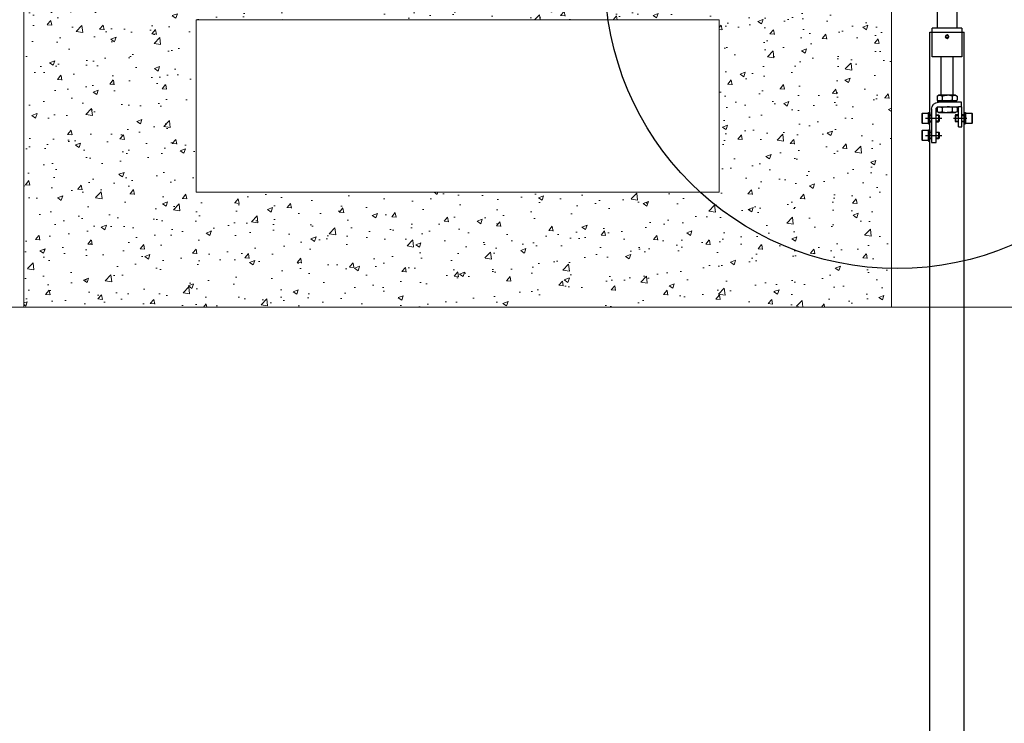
# Model space of a CAD drawing. Extents: x 928609 to 993508, y -1024491 to -979674.
# Tile 28 of 39: x 955726 to 957440, y -1001446 to -1000221. Entities that reach past the tile are written whole.
import ezdxf

# ---------------------------------------------------------------- set-up
doc = ezdxf.new("R2010")
doc.units = 0
doc.layers.get('0').update_dxf_attribs({"linetype": 'CONTINUOUS'})
doc.layers.add('Beluchtingstank', color=253, linetype='CONTINUOUS')
doc.layers.add('INSTALLATIE', color=6, linetype='CONTINUOUS')

# ---------------------------------------------------------------- blocks, each defined once
blk = doc.blocks.new('voortstuwer zijaanzicht')
at = {"color": 0}
for p, q in [((-113.7, -99.2), (-113.7, -214.2)), ((-80, -214.2), (-80, -149.2)), ((-126.9, -3424.7), (-126.9, -221.2)), ((-121.8, -221.2), (-126.9, -221.2)), ((-122.8, -214.2), (-70.8, -214.2)), ((-122.8, -214.2), (-122.8, -221.2)), ((-122.8, -221.2), (-122.8, -264.2)), ((-71.8, -221.2), (-121.8, -221.2)), ((-66.9, -221.2), (-71.8, -221.2)), ((-70.8, -221.2), (-70.8, -214.2)), ((-70.8, -264.2), (-70.8, -221.2)), ((-66.9, -3436.7), (-66.9, -221.2)), ((-95.5, -227.9), (-95.3, -227.6)), ((-95.3, -227.6), (-94.9, -226.9)), ((-95, -228.7), (-94.6, -228.7)), ((-93.9, -228.7), (-94.6, -228.7)), ((-122.8, -264.2), (-70.8, -264.2)), ((-106.8, -264.2), (-106.8, -331.2)), ((-86.8, -331.2), (-86.8, -264.2)), ((-139.7, -362.2), (-140.9, -363.4)), ((-140.9, -371.2), (-140.9, -363.4)), ((-140.9, -379), (-140.9, -371.2)), ((-139.7, -362.2), (-139.7, -371.2)), ((-129.5, -362.2), (-139.7, -362.2)), ((-139.7, -371.2), (-139.7, -380.2)), ((-108, -371.2), (-131.5, -371.2)), ((-129.5, -371.2), (-129.5, -362.2)), ((-129.5, -380.2), (-129.5, -371.2)), ((-128.9, -361.5), (-128.8, -361.5)), ((-128.9, -361.5), (-128.8, -361.5)), ((-128.9, -361.7), (-128.9, -361.5)), ((-128.9, -361.5), (-128.9, -361.5)), ((-128.9, -361.6), (-128.9, -361.6)), ((-128.9, -361.7), (-128.9, -361.6)), ((-128.9, -361.7), (-128.8, -361.7)), ((-128.9, -361.9), (-128.9, -361.7)), ((-128.9, -361.8), (-128.9, -361.8)), ((-128.9, -361.9), (-128.9, -361.8)), ((-128.9, -361.9), (-128.8, -361.9)), ((-128.9, -362.2), (-128.9, -361.9)), ((-128.9, -362.1), (-128.9, -362.1)), ((-128.9, -362.2), (-128.9, -362.1)), ((-128.9, -362.2), (-128.8, -362.2)), ((-128.9, -362.7), (-128.9, -362.2)), ((-128.9, -362.4), (-128.9, -362.4)), ((-128.9, -362.7), (-128.9, -362.4)), ((-128.9, -362.7), (-128.8, -362.7)), ((-128.9, -363.2), (-128.9, -362.7)), ((-128.9, -362.8), (-128.9, -371.2)), ((-128.9, -362.9), (-128.9, -362.9)), ((-128.9, -363.2), (-128.9, -362.9)), ((-128.9, -363.2), (-128.8, -363.2)), ((-128.9, -363.8), (-128.9, -363.2)), ((-128.9, -363.5), (-128.9, -363.5)), ((-128.9, -363.8), (-128.9, -363.5)), ((-128.9, -363.8), (-128.8, -363.8)), ((-128.9, -364.5), (-128.9, -363.8)), ((-128.9, -364.2), (-128.9, -364.2)), ((-128.9, -364.5), (-128.9, -364.2)), ((-128.9, -364.5), (-128.8, -364.5)), ((-128.9, -365.3), (-128.9, -364.5)), ((-128.9, -365.3), (-128.8, -365.3)), ((-128.9, -365.3), (-128.9, -366.1)), ((-128.9, -366.2), (-128.8, -366.2)), ((-128.9, -367), (-128.9, -366.2)), ((-128.9, -367.1), (-128.8, -367.1)), ((-128.9, -367.9), (-128.9, -367.1)), ((-128.9, -368), (-128.8, -368)), ((-128.9, -368.8), (-128.9, -368)), ((-128.9, -369), (-128.8, -369)), ((-128.9, -369.6), (-128.9, -369)), ((-128.9, -369.6), (-128.8, -369.6)), ((-128.9, -370), (-128.8, -370)), ((-128.9, -370.3), (-128.9, -370)), ((-128.9, -370.3), (-128.8, -370.3)), ((-128.9, -371), (-128.8, -371)), ((-128.9, -371.2), (-128.9, -379.6)), ((-128.9, -371.7), (-128.9, -372)), ((-128.9, -372), (-128.8, -372)), ((-128.9, -372.4), (-128.9, -373)), ((-128.9, -373), (-128.8, -373)), ((-128.9, -373.1), (-128.9, -374)), ((-128.9, -374), (-128.8, -374)), ((-128.9, -374), (-128.9, -375)), ((-128.9, -375), (-128.8, -375)), ((-128.9, -375), (-128.9, -375.9)), ((-128.9, -375.9), (-128.8, -375.9)), ((-128.9, -375.9), (-128.9, -376.8)), ((-128.9, -376.8), (-128.8, -376.8)), ((-128.9, -376.8), (-128.9, -377.6)), ((-128, -361.5), (-128.8, -361.5)), ((-127.6, -362), (-128.1, -362)), ((-128.1, -362), (-127.6, -362)), ((-127.6, -363.9), (-128.1, -363.9)), ((-128.1, -363.9), (-127.6, -363.9)), ((-127.6, -366.9), (-128.1, -366.9)), ((-128.1, -366.9), (-127.6, -366.9)), ((-127.6, -370.6), (-128.1, -370.6)), ((-128.1, -370.6), (-127.6, -370.6)), ((-127.6, -374.3), (-128.1, -374.3)), ((-128.1, -374.3), (-127.6, -374.3)), ((-126.9, -361.5), (-128, -361.5)), ((-126.9, -361.5), (-126.9, -361.5)), ((-126.9, -361.7), (-126.9, -361.7)), ((-126.9, -361.9), (-126.9, -361.9)), ((-126.9, -362.3), (-126.9, -362.3)), ((-126.9, -362.7), (-126.9, -362.7)), ((-126.9, -363.3), (-126.9, -363.3)), ((-126.9, -363.9), (-126.9, -363.9)), ((-126.9, -364.6), (-126.9, -364.6)), ((-126.9, -365.4), (-126.9, -365.4)), ((-126.9, -366.3), (-126.9, -366.3)), ((-126.9, -367.2), (-126.9, -367.2)), ((-126.9, -368.1), (-126.9, -368.1)), ((-126.9, -369.1), (-126.9, -369.1)), ((-126.9, -370.1), (-126.9, -370.1)), ((-126.9, -371.1), (-126.9, -371.1)), ((-126.9, -372), (-126.9, -372)), ((-126.9, -372.2), (-126.9, -372.2)), ((-126.9, -372.6), (-126.9, -372.6)), ((-126.9, -373.2), (-126.9, -373.2)), ((-126.9, -374.2), (-126.9, -374.2)), ((-126.9, -375.1), (-126.9, -375.1)), ((-126.9, -376), (-126.9, -376)), ((-126.9, -376.9), (-126.9, -376.9)), ((-59.4, -371.2), (-88, -371.2)), ((-65.7, -361.5), (-66.9, -361.5)), ((-66.9, -361.5), (-66.8, -361.5)), ((-66.9, -361.6), (-66.8, -361.6)), ((-66.9, -361.7), (-66.8, -361.7)), ((-66.9, -362), (-66.8, -362)), ((-66.9, -362.4), (-66.8, -362.4)), ((-66.9, -362.9), (-66.8, -362.9)), ((-66.9, -363.4), (-66.8, -363.4)), ((-66.9, -364.1), (-66.8, -364.1)), ((-66.9, -364.8), (-66.8, -364.8)), ((-66.9, -365.6), (-66.8, -365.6)), ((-66.9, -366.5), (-66.8, -366.5)), ((-66.9, -367.4), (-66.8, -367.4)), ((-66.9, -368.3), (-66.8, -368.3)), ((-66.9, -369.3), (-66.8, -369.3)), ((-66.9, -369.8), (-66.8, -369.8)), ((-66.9, -370.3), (-66.8, -370.3)), ((-66.9, -370.5), (-66.8, -370.5)), ((-66.9, -371.4), (-66.8, -371.4)), ((-66.9, -372.4), (-66.8, -372.4)), ((-66.9, -373.4), (-66.8, -373.4)), ((-66.9, -374.4), (-66.8, -374.4)), ((-66.9, -375.3), (-66.8, -375.3)), ((-66.9, -376.2), (-66.8, -376.2)), ((-65.6, -361.5), (-66.1, -361.5)), ((-66.1, -361.5), (-65.6, -361.5)), ((-65.6, -362.4), (-66.1, -362.4)), ((-66.1, -362.4), (-65.6, -362.4)), ((-65.6, -364.7), (-66.1, -364.7)), ((-66.1, -364.7), (-65.6, -364.7)), ((-65.6, -367.9), (-66.1, -367.9)), ((-66.1, -367.9), (-65.6, -367.9)), ((-65.6, -371.7), (-66.1, -371.7)), ((-66.1, -371.7), (-65.6, -371.7)), ((-65.6, -375.4), (-66.1, -375.4)), ((-66.1, -375.4), (-65.6, -375.4)), ((-64.9, -361.5), (-65.7, -361.5)), ((-64.8, -361.5), (-64.9, -361.5)), ((-64.8, -361.6), (-64.9, -361.6)), ((-64.8, -361.8), (-64.9, -361.8)), ((-64.8, -362.1), (-64.9, -362.1)), ((-64.8, -362.4), (-64.9, -362.4)), ((-64.8, -362.9), (-64.9, -362.9)), ((-64.8, -363.5), (-64.9, -363.5)), ((-64.8, -364.2), (-64.9, -364.2)), ((-64.8, -364.9), (-64.9, -364.9)), ((-64.8, -365.7), (-64.9, -365.7)), ((-64.8, -366.6), (-64.9, -366.6)), ((-64.8, -367.5), (-64.9, -367.5)), ((-64.8, -368.5), (-64.9, -368.5)), ((-64.8, -369.5), (-64.9, -369.5)), ((-64.8, -370.5), (-64.9, -370.5)), ((-64.8, -371.5), (-64.9, -371.5)), ((-64.8, -372.2), (-64.9, -372.2)), ((-64.8, -372.5), (-64.9, -372.5)), ((-64.8, -372.9), (-64.9, -372.9)), ((-64.8, -373.5), (-64.9, -373.5)), ((-64.8, -374.5), (-64.9, -374.5)), ((-64.8, -375.4), (-64.9, -375.4)), ((-64.8, -376.3), (-64.9, -376.3)), ((-64.8, -361.6), (-64.8, -361.5)), ((-64.8, -361.6), (-64.8, -361.5)), ((-64.8, -361.8), (-64.8, -361.6)), ((-64.8, -361.8), (-64.8, -361.7)), ((-64.8, -361.8), (-64.8, -362.1)), ((-64.8, -362.1), (-64.8, -361.9)), ((-64.8, -362.4), (-64.8, -362.1)), ((-64.8, -362.4), (-64.8, -362.2)), ((-64.8, -362.9), (-64.8, -362.4)), ((-64.8, -362.9), (-64.8, -362.7)), ((-64.8, -379.6), (-64.8, -362.8)), ((-64.8, -363.5), (-64.8, -362.9)), ((-64.8, -363.5), (-64.8, -363.2)), ((-64.8, -364.2), (-64.8, -363.5)), ((-64.8, -364.2), (-64.8, -363.8)), ((-64.8, -364.9), (-64.8, -364.2)), ((-64.8, -364.7), (-64.8, -364.5)), ((-64.8, -365.7), (-64.8, -364.9)), ((-64.8, -366.6), (-64.8, -365.7)), ((-64.8, -367.5), (-64.8, -366.6)), ((-64.8, -368.5), (-64.8, -367.5)), ((-64.8, -369.4), (-64.8, -368.5)), ((-64.8, -370.1), (-64.8, -369.5)), ((-64.8, -370.8), (-64.8, -370.5)), ((-64.8, -372.2), (-64.8, -372.5)), ((-64.8, -372.9), (-64.8, -373.5)), ((-64.8, -373.7), (-64.8, -374.5)), ((-64.8, -374.6), (-64.8, -375.4)), ((-64.8, -375.5), (-64.8, -376.3)), ((-64.8, -376.4), (-64.8, -377.2)), ((-64.2, -362.2), (-64.2, -380.2)), ((-54, -362.2), (-64.2, -362.2)), ((-54, -380.2), (-54, -362.2)), ((-52.8, -363.4), (-54, -362.2)), ((-52.8, -363.4), (-52.8, -379)), ((-140.9, -379), (-139.7, -380.2)), ((-139.7, -380.2), (-129.5, -380.2)), ((-128.9, -377.6), (-128.8, -377.6)), ((-128.9, -377.6), (-128.9, -378.3)), ((-128.9, -377.8), (-128.9, -377.9)), ((-128.9, -378.3), (-128.8, -378.3)), ((-128.9, -378.3), (-128.9, -379)), ((-128.9, -378.3), (-128.9, -378.7)), ((-128.9, -379), (-128.8, -379)), ((-128.9, -379), (-128.9, -379.6)), ((-128.9, -379), (-128.9, -379.3)), ((-128.9, -379.6), (-128.8, -379.6)), ((-128.9, -379.6), (-128.9, -380.1)), ((-128.9, -379.6), (-128.9, -379.8)), ((-128.9, -380.1), (-128.8, -380.1)), ((-128.9, -380.1), (-128.9, -380.4)), ((-128.9, -380.1), (-128.9, -380.2)), ((-128.9, -380.4), (-128.9, -380.7)), ((-128.9, -380.4), (-128.8, -380.4)), ((-128.9, -380.4), (-128.9, -380.6)), ((-128.9, -380.7), (-128.8, -380.7)), ((-128.9, -380.7), (-128.9, -380.9)), ((-128.9, -380.7), (-128.9, -380.8)), ((-128.9, -380.9), (-128.8, -380.9)), ((-128.9, -380.9), (-128.9, -381)), ((-128.9, -380.9), (-128.9, -381)), ((-128.9, -381), (-128.8, -381)), ((-128.8, -381), (-128, -381)), ((-127.6, -377.6), (-128.1, -377.6)), ((-128.1, -377.6), (-127.6, -377.6)), ((-127.6, -380), (-128.1, -380)), ((-128.1, -380), (-127.6, -380)), ((-127.6, -381), (-128.1, -381)), ((-128.1, -381), (-127.6, -381)), ((-128, -381), (-126.9, -381)), ((-126.9, -377.7), (-126.9, -377.7)), ((-126.9, -378.4), (-126.9, -378.4)), ((-126.9, -379.1), (-126.9, -379.1)), ((-126.9, -379.6), (-126.9, -379.6)), ((-126.9, -380.1), (-126.9, -380.1)), ((-126.9, -380.5), (-126.9, -380.5)), ((-126.9, -380.8), (-126.9, -380.8)), ((-126.9, -380.9), (-126.9, -380.9)), ((-126.9, -381), (-126.9, -381)), ((-66.9, -377.1), (-66.8, -377.1)), ((-66.9, -377.9), (-66.8, -377.9)), ((-66.9, -378.6), (-66.8, -378.6)), ((-66.9, -379.2), (-66.8, -379.2)), ((-66.9, -379.7), (-66.8, -379.7)), ((-66.9, -380.2), (-66.8, -380.2)), ((-66.9, -380.6), (-66.8, -380.6)), ((-66.9, -380.8), (-66.8, -380.8)), ((-66.9, -381), (-65.7, -381)), ((-66.9, -381), (-66.8, -381)), ((-65.8, -391.5), (-66.9, -391.5)), ((-66.9, -391.5), (-66.8, -391.5)), ((-66.9, -391.6), (-66.8, -391.6)), ((-66.9, -391.7), (-66.8, -391.7)), ((-66.9, -392), (-66.8, -392)), ((-66.9, -392.4), (-66.8, -392.4)), ((-66.9, -392.9), (-66.8, -392.9)), ((-66.9, -393.4), (-66.8, -393.4)), ((-66.9, -394.1), (-66.8, -394.1)), ((-65.6, -378.4), (-66.1, -378.4)), ((-66.1, -378.4), (-65.6, -378.4)), ((-65.6, -380.4), (-66.1, -380.4)), ((-66.1, -380.4), (-65.6, -380.4)), ((-66.1, -391.6), (-65.6, -391.6)), ((-65.6, -391.6), (-66.1, -391.6)), ((-66.1, -392.9), (-65.6, -392.9)), ((-65.6, -392.9), (-66.1, -392.9)), ((-64.9, -391.5), (-65.8, -391.5)), ((-65.7, -381), (-64.9, -381)), ((-64.8, -377.2), (-64.9, -377.2)), ((-64.8, -377.9), (-64.9, -377.9)), ((-64.8, -378.7), (-64.9, -378.7)), ((-64.8, -379.3), (-64.9, -379.3)), ((-64.8, -379.8), (-64.9, -379.8)), ((-64.8, -380.2), (-64.9, -380.2)), ((-64.8, -380.6), (-64.9, -380.6)), ((-64.8, -380.8), (-64.9, -380.8)), ((-64.8, -381), (-64.9, -381)), ((-64.8, -381), (-64.9, -381)), ((-64.8, -391.5), (-64.9, -391.5)), ((-64.8, -391.6), (-64.9, -391.6)), ((-64.8, -391.8), (-64.9, -391.8)), ((-64.8, -392.1), (-64.9, -392.1)), ((-64.8, -392.4), (-64.9, -392.4)), ((-64.8, -392.9), (-64.9, -392.9)), ((-64.8, -393.5), (-64.9, -393.5)), ((-64.8, -377.2), (-64.8, -377.9)), ((-64.8, -378), (-64.8, -378.7)), ((-64.8, -378), (-64.8, -378.3)), ((-64.8, -378.3), (-64.8, -378.3)), ((-64.8, -378.7), (-64.8, -379.3)), ((-64.8, -378.7), (-64.8, -379)), ((-64.8, -379), (-64.8, -379)), ((-64.8, -379.3), (-64.8, -379.8)), ((-64.8, -379.3), (-64.8, -379.6)), ((-64.8, -379.6), (-64.8, -379.6)), ((-64.8, -379.8), (-64.8, -380.2)), ((-64.8, -379.8), (-64.8, -380.1)), ((-64.8, -380.1), (-64.8, -380.1)), ((-64.8, -380.3), (-64.8, -380.6)), ((-64.8, -380.3), (-64.8, -380.4)), ((-64.8, -380.4), (-64.8, -380.4)), ((-64.8, -380.6), (-64.8, -380.8)), ((-64.8, -380.6), (-64.8, -380.7)), ((-64.8, -380.7), (-64.8, -380.7)), ((-64.8, -380.8), (-64.8, -381)), ((-64.8, -380.8), (-64.8, -380.9)), ((-64.8, -380.9), (-64.8, -380.9)), ((-64.8, -381), (-64.8, -381)), ((-64.8, -391.6), (-64.8, -391.5)), ((-64.8, -391.6), (-64.8, -391.5)), ((-64.8, -391.8), (-64.8, -391.6)), ((-64.8, -391.8), (-64.8, -391.7)), ((-64.8, -392.1), (-64.8, -391.8)), ((-64.8, -392.1), (-64.8, -391.9)), ((-64.8, -392.4), (-64.8, -392.1)), ((-64.8, -392.4), (-64.8, -392.2)), ((-64.8, -392.9), (-64.8, -392.4)), ((-64.8, -392.9), (-64.8, -392.7)), ((-64.8, -409.6), (-64.8, -392.8)), ((-64.8, -393.5), (-64.8, -392.9)), ((-64.8, -393.5), (-64.8, -393.2)), ((-64.8, -394.2), (-64.8, -393.5)), ((-64.8, -394.2), (-64.8, -393.8)), ((-64.2, -380.2), (-54, -380.2)), ((-64.2, -392.2), (-64.2, -410.2)), ((-54, -392.2), (-64.2, -392.2)), ((-54, -380.2), (-52.8, -379)), ((-54, -410.2), (-54, -392.2)), ((-52.8, -393.4), (-54, -392.2)), ((-52.8, -393.4), (-52.8, -409)), ((-59.4, -401.2), (-88, -401.2)), ((-66.9, -394.8), (-66.8, -394.8)), ((-66.9, -395.6), (-66.8, -395.6)), ((-66.9, -396.5), (-66.8, -396.5)), ((-66.9, -397.4), (-66.8, -397.4)), ((-66.9, -398.3), (-66.8, -398.3)), ((-66.9, -399.3), (-66.8, -399.3)), ((-66.9, -399.8), (-66.8, -399.8)), ((-66.9, -400.3), (-66.8, -400.3)), ((-66.9, -400.5), (-66.8, -400.5)), ((-66.9, -401.4), (-66.8, -401.4)), ((-66.9, -402.4), (-66.8, -402.4)), ((-66.9, -403.4), (-66.8, -403.4)), ((-66.9, -404.4), (-66.8, -404.4)), ((-66.9, -405.3), (-66.8, -405.3)), ((-66.9, -406.2), (-66.8, -406.2)), ((-66.9, -407.1), (-66.8, -407.1)), ((-66.9, -407.9), (-66.8, -407.9)), ((-66.9, -408.6), (-66.8, -408.6)), ((-66.9, -409.2), (-66.8, -409.2)), ((-66.9, -409.7), (-66.8, -409.7)), ((-66.9, -410.2), (-66.8, -410.2)), ((-66.9, -410.6), (-66.8, -410.6)), ((-66.9, -410.8), (-66.8, -410.8)), ((-66.9, -411), (-65.8, -411)), ((-66.9, -411), (-66.8, -411)), ((-66.1, -395.5), (-65.6, -395.5)), ((-65.6, -395.5), (-66.1, -395.5)), ((-66.1, -398.9), (-65.6, -398.9)), ((-65.6, -398.9), (-66.1, -398.9)), ((-66.1, -402.7), (-65.6, -402.7)), ((-65.6, -402.7), (-66.1, -402.7)), ((-66.1, -406.3), (-65.6, -406.3)), ((-65.6, -406.3), (-66.1, -406.3)), ((-66.1, -409.1), (-65.6, -409.1)), ((-65.6, -409.1), (-66.1, -409.1)), ((-66.1, -410.7), (-65.6, -410.7)), ((-65.6, -410.7), (-66.1, -410.7)), ((-65.8, -411), (-64.9, -411)), ((-64.8, -394.2), (-64.9, -394.2)), ((-64.8, -394.9), (-64.9, -394.9)), ((-64.8, -395.7), (-64.9, -395.7)), ((-64.8, -396.6), (-64.9, -396.6)), ((-64.8, -397.5), (-64.9, -397.5)), ((-64.8, -398.5), (-64.9, -398.5)), ((-64.8, -399.5), (-64.9, -399.5)), ((-64.8, -400.5), (-64.9, -400.5)), ((-64.8, -401.5), (-64.9, -401.5)), ((-64.8, -402.2), (-64.9, -402.2)), ((-64.8, -402.5), (-64.9, -402.5)), ((-64.8, -402.9), (-64.9, -402.9)), ((-64.8, -403.5), (-64.9, -403.5)), ((-64.8, -404.5), (-64.9, -404.5)), ((-64.8, -405.4), (-64.9, -405.4)), ((-64.8, -406.3), (-64.9, -406.3)), ((-64.8, -407.2), (-64.9, -407.2)), ((-64.8, -407.9), (-64.9, -407.9)), ((-64.8, -408.7), (-64.9, -408.7)), ((-64.8, -409.3), (-64.9, -409.3)), ((-64.8, -409.8), (-64.9, -409.8)), ((-64.8, -410.2), (-64.9, -410.2)), ((-64.8, -410.6), (-64.9, -410.6)), ((-64.8, -410.8), (-64.9, -410.8)), ((-64.8, -411), (-64.9, -411)), ((-64.8, -411), (-64.9, -411)), ((-64.8, -394.9), (-64.8, -394.2)), ((-64.8, -394.7), (-64.8, -394.5)), ((-64.8, -395.7), (-64.8, -394.9)), ((-64.8, -396.6), (-64.8, -395.7)), ((-64.8, -397.5), (-64.8, -396.6)), ((-64.8, -398.5), (-64.8, -397.5)), ((-64.8, -399.4), (-64.8, -398.5)), ((-64.8, -400.1), (-64.8, -399.5)), ((-64.8, -400.8), (-64.8, -400.5)), ((-64.8, -402.2), (-64.8, -402.5)), ((-64.8, -402.9), (-64.8, -403.5)), ((-64.8, -403.7), (-64.8, -404.5)), ((-64.8, -404.6), (-64.8, -405.4)), ((-64.8, -405.5), (-64.8, -406.3)), ((-64.8, -406.4), (-64.8, -407.2)), ((-64.8, -407.2), (-64.8, -407.9)), ((-64.8, -408), (-64.8, -408.7)), ((-64.8, -408), (-64.8, -408.3)), ((-64.8, -408.3), (-64.8, -408.3)), ((-64.8, -408.7), (-64.8, -409.3)), ((-64.8, -408.7), (-64.8, -409)), ((-64.8, -409), (-64.8, -409)), ((-64.8, -409.3), (-64.8, -409.8)), ((-64.8, -409.3), (-64.8, -409.6)), ((-64.8, -409.6), (-64.8, -409.6)), ((-64.8, -409.8), (-64.8, -410.2)), ((-64.8, -409.8), (-64.8, -410.1)), ((-64.8, -410.1), (-64.8, -410.1)), ((-64.8, -410.3), (-64.8, -410.6)), ((-64.8, -410.4), (-64.8, -410.3)), ((-64.8, -410.4), (-64.8, -410.4)), ((-64.8, -410.6), (-64.8, -410.8)), ((-64.8, -410.6), (-64.8, -410.7)), ((-64.8, -410.7), (-64.8, -410.7)), ((-64.8, -410.8), (-64.8, -411)), ((-64.8, -410.8), (-64.8, -410.9)), ((-64.8, -410.9), (-64.8, -410.9)), ((-64.8, -411), (-64.8, -411)), ((-64.2, -410.2), (-54, -410.2)), ((-54, -410.2), (-52.8, -409))]:
    blk.add_line(p, q, dxfattribs=at)
blk.add_circle((-96.8, -229.2), 3, dxfattribs=at)
for centre, radius, start, end in [((-96.8, -229.2), 2.31, 47.2448, 12.7552), ((-96.8, -229.2), 1.95, 44.8572, 15.1428), ((-129.5, -362.8), 0.6, 0, 90), ((-128.3, -364.6), 0.6, 180, 183.9962), ((-64.2, -362.8), 0.6, 90, 180), ((-65.4, -364.6), 0.6, 352.5357, 0), ((-129.5, -379.6), 0.6, 270, 0), ((-128.3, -377.8), 0.6, 172.536, 180), ((-65.4, -377.8), 0.6, 0, 3.9953), ((-64.2, -379.6), 0.6, 180, 270), ((-64.2, -392.8), 0.6, 90, 180), ((-65.4, -394.6), 0.6, 352.5356, 0), ((-65.4, -407.8), 0.6, 0, 3.995), ((-64.2, -409.6), 0.6, 180, 270)]:
    blk.add_arc(centre, radius, start, end, dxfattribs=at)
for centre, major_axis, ratio, start_param, end_param in [((-128.8, -371.2), (0.16, 9.75), 0.10993, 0.081663, 0.186383), ((-128.8, -371.2), (0.05, 9.75), 0.111084, 0.000558, 0.08038), ((-128.8, -371.2), (0.28, 9.75), 0.107544, 0.187583, 0.292303), ((-128.8, -371.2), (0.38, 9.75), 0.103958, 0.293365, 0.398085), ((-128.8, -371.2), (0.49, 9.75), 0.099219, 0.398963, 0.503683), ((-128.8, -371.2), (0.59, 9.75), 0.093388, 0.504339, 0.609059), ((-128.8, -371.2), (0.68, 9.75), 0.086538, 0.609464, 0.714184), ((-128.8, -371.2), (0.77, 9.75), 0.078754, 0.714324, 0.819044), ((-128.8, -371.2), (0.84, 9.75), 0.070128, 0.818913, 0.923633), ((-128.8, -371.2), (0.91, 9.75), 0.060759, 0.923239, 1.027959), ((-128.8, -371.2), (0.96, 9.75), 0.050754, 1.027322, 1.132042), ((-128.8, -371.2), (1.01, 9.75), 0.040222, 1.13119, 1.23591), ((-128.8, -371.2), (1.05, 9.75), 0.029276, 1.234881, 1.3396), ((-128.8, -371.2), (1.07, 9.75), 0.01803, 1.338438, 1.443158), ((-128.8, -371.2), (1.08, 9.75), 0.0066, 1.441912, 1.546632), ((-128.8, -371.2), (1.08, 9.75), 0.004897, 4.63311, 4.73783), ((-128.8, -371.2), (0.75, 6.75), 0.004897, 4.644512, 4.749232), ((-128.8, -371.2), (1.07, 9.75), 0.016345, 4.529644, 4.634364), ((-128.8, -371.2), (0.74, 6.75), 0.016345, 4.541046, 4.573168), ((-128.8, -371.2), (1.05, 9.75), 0.027626, 4.426102, 4.530822), ((-128.8, -371.2), (1.02, 9.75), 0.038624, 4.322435, 4.427154), ((-128.8, -371.2), (0.97, 9.75), 0.049224, 4.218595, 4.323315), ((-128.8, -371.2), (0.92, 9.75), 0.059314, 4.114547, 4.219266), ((-128.8, -371.2), (0.85, 9.75), 0.068784, 4.010258, 4.114977), ((-128.2, -371.2), (-0.36, 9.75), 0.126394, 5.56362, 5.956319), ((-127.6, -371.2), (-0.89, 9.75), 0.094978, 5.559634, 5.952333), ((-128.2, -371.2), (-0.81, 9.75), 0.102288, 5.167114, 5.559813), ((-127.6, -371.2), (-1.18, 9.75), 0.0531, 5.169201, 5.5619), ((-128.2, -371.2), (-1.13, 9.75), 0.062888, 4.775625, 5.168324), ((-127.6, -371.2), (-1.28, 9.75), 0.003711, 4.782414, 5.175113), ((-128.2, -371.2), (-1.28, 9.75), 0.014518, 4.388303, 4.781002), ((-127.6, -371.2), (-1.2, 9.75), 0.046191, 1.494586, 1.887285), ((-128.2, -371.2), (-1.24, 9.75), 0.035866, 1.888437, 2.281136), ((-127.6, -371.2), (-0.94, 9.75), 0.089594, 1.884333, 2.277032), ((-128.2, -371.2), (0.15, 9.75), 0.130846, 5.962965, 6.285151), ((-127.6, -371.2), (-0.46, 9.75), 0.122801, 5.955153, 6.277339), ((-126.9, -371.2), (0.03, 9.75), 0.111165, 0.00762, 0.093608), ((-126.9, -371.2), (0.14, 9.75), 0.110258, 0.113632, 0.19962), ((-126.9, -371.2), (0.25, 9.75), 0.108114, 0.219573, 0.305561), ((-126.9, -371.2), (0.36, 9.75), 0.104763, 0.325387, 0.411375), ((-126.9, -371.2), (0.47, 9.75), 0.100249, 0.431025, 0.517013), ((-126.9, -371.2), (0.57, 9.75), 0.094629, 0.536447, 0.622435), ((-126.9, -371.2), (0.66, 9.75), 0.087975, 0.641624, 0.727612), ((-126.9, -371.2), (0.75, 9.75), 0.080369, 0.746536, 0.832525), ((-126.9, -371.2), (0.83, 9.75), 0.071903, 0.851179, 0.937167), ((-126.9, -371.2), (0.9, 9.75), 0.062673, 0.955556, 1.041544), ((-126.9, -371.2), (0.95, 9.75), 0.052786, 1.059685, 1.145674), ((-126.9, -371.2), (1, 9.75), 0.04235, 1.163593, 1.249581), ((-126.9, -371.2), (1.04, 9.75), 0.031477, 1.267316, 1.353304), ((-126.9, -371.2), (1.07, 9.75), 0.020281, 1.370896, 1.456884), ((-126.9, -371.2), (0.74, 6.75), 0.020281, 1.363566, 1.404856), ((-126.9, -371.2), (1.08, 9.75), 0.008878, 1.474382, 1.56037), ((-126.9, -371.2), (0.75, 6.75), 0.008878, 1.467052, 1.571772), ((-126.9, -371.2), (1.08, 9.75), 0.002615, 4.61937, 4.705358), ((-126.9, -371.2), (1.08, 9.75), 0.014082, 4.515913, 4.601901), ((-126.9, -371.2), (1.06, 9.75), 0.025405, 4.41239, 4.498378), ((-126.9, -371.2), (1.02, 9.75), 0.036468, 4.308751, 4.394739), ((-126.9, -371.2), (0.98, 9.75), 0.047157, 4.204949, 4.290937), ((-126.9, -371.2), (0.93, 9.75), 0.057357, 4.100944, 4.186933), ((-66.8, -371.2), (0.09, 9.75), 0.110825, 0.01241, 0.098399), ((-66.8, -371.2), (0.2, 9.75), 0.109241, 0.118391, 0.204379), ((-66.8, -371.2), (0.31, 9.75), 0.106435, 0.224269, 0.310257), ((-66.8, -371.2), (0.42, 9.75), 0.102443, 0.329992, 0.41598), ((-66.8, -371.2), (0.52, 9.75), 0.097318, 0.435517, 0.521505), ((-66.8, -371.2), (0.62, 9.75), 0.091125, 0.540808, 0.626796), ((-66.8, -371.2), (0.71, 9.75), 0.083941, 0.645843, 0.731831), ((-66.8, -371.2), (0.79, 9.75), 0.075854, 0.750608, 0.836596), ((-66.8, -371.2), (0.87, 9.75), 0.066959, 0.855105, 0.941093), ((-66.8, -371.2), (0.93, 9.75), 0.057358, 0.959344, 1.045332), ((-66.8, -371.2), (0.98, 9.75), 0.047158, 1.063349, 1.149337), ((-66.8, -371.2), (1.02, 9.75), 0.036469, 1.16715, 1.253139), ((-66.8, -371.2), (1.06, 9.75), 0.025406, 1.27079, 1.356778), ((-66.8, -371.2), (1.08, 9.75), 0.014083, 1.374312, 1.4603), ((-66.8, -371.2), (1.08, 9.75), 0.002616, 1.47777, 1.563758), ((-66.8, -371.2), (0.75, 6.75), 0.008877, 4.608653, 4.713372), ((-66.8, -371.2), (1.08, 9.75), 0.008877, 4.615983, 4.701971), ((-66.8, -371.2), (1.07, 9.75), 0.02028, 4.512496, 4.598484), ((-66.8, -371.2), (0.74, 6.75), 0.02028, 4.505166, 4.54646), ((-66.8, -371.2), (1.04, 9.75), 0.031476, 4.408916, 4.494904), ((-66.8, -371.2), (1, 9.75), 0.042349, 4.305194, 4.391182), ((-66.8, -371.2), (0.95, 9.75), 0.052785, 4.201286, 4.287274), ((-66.8, -371.2), (0.9, 9.75), 0.062673, 4.097157, 4.183145), ((-66.1, -371.2), (0, 9.75), 0.131705, 5.846117, 6.238816), ((-65.5, -371.2), (-0.6, 9.75), 0.116457, 5.838996, 6.231695), ((-66.1, -371.2), (-0.5, 9.75), 0.121238, 5.447222, 5.839921), ((-65.5, -371.2), (-0.99, 9.75), 0.083911, 5.444943, 5.837642), ((-66.1, -371.2), (-0.92, 9.75), 0.092089, 5.052091, 5.44479), ((-65.5, -371.2), (-1.23, 9.75), 0.039125, 5.055842, 5.448541), ((-66.1, -371.2), (-1.19, 9.75), 0.049365, 4.662036, 5.054735), ((-65.5, -371.2), (-1.28, 9.75), 0.011143, 1.220961, 1.61366), ((-66.1, -371.2), (-1.28, 9.75), 0.000322, 1.61508, 2.007779), ((-65.5, -371.2), (-1.14, 9.75), 0.059866, 1.608099, 2.000798), ((-66.1, -371.2), (-1.19, 9.75), 0.049964, 2.001732, 2.394432), ((-65.5, -371.2), (-0.83, 9.75), 0.100073, 1.999252, 2.391951), ((-66.1, -371.2), (0.5, 9.75), 0.121496, 6.245038, 6.289363), ((-65.5, -371.2), (-0.11, 9.75), 0.1312, 6.237346, 6.281672), ((-64.9, -371.2), (-0.05, 9.75), 0.111084, 6.257738, 6.307517), ((-64.9, -371.2), (0.07, 9.75), 0.110992, 0.02564, 0.13036), ((-64.9, -371.2), (0.18, 9.75), 0.109654, 0.131634, 0.236354), ((-64.9, -371.2), (0.29, 9.75), 0.107088, 0.237537, 0.342257), ((-64.9, -371.2), (0.4, 9.75), 0.103327, 0.343295, 0.448014), ((-64.9, -371.2), (0.5, 9.75), 0.098423, 0.448862, 0.553582), ((-64.9, -371.2), (0.6, 9.75), 0.092436, 0.554202, 0.658922), ((-64.9, -371.2), (0.69, 9.75), 0.085442, 0.659289, 0.764008), ((-64.9, -371.2), (0.78, 9.75), 0.077527, 0.764108, 0.868828), ((-64.9, -371.2), (0.85, 9.75), 0.068785, 0.868657, 0.973377), ((-64.9, -371.2), (0.92, 9.75), 0.059315, 0.972946, 1.077666), ((-64.9, -371.2), (0.97, 9.75), 0.049225, 1.076995, 1.181715), ((-64.9, -371.2), (1.02, 9.75), 0.038625, 1.180834, 1.285554), ((-64.9, -371.2), (1.05, 9.75), 0.027626, 1.284502, 1.389222), ((-64.9, -371.2), (1.07, 9.75), 0.016346, 1.388044, 1.492764), ((-64.9, -371.2), (0.74, 6.75), 0.016346, 1.399446, 1.431583), ((-64.9, -371.2), (1.08, 9.75), 0.004898, 1.49151, 1.59623), ((-64.9, -371.2), (0.75, 6.75), 0.004898, 1.502912, 1.607631), ((-64.9, -371.2), (1.08, 9.75), 0.006599, 4.583512, 4.688232), ((-64.9, -371.2), (1.07, 9.75), 0.018029, 4.480038, 4.584758), ((-64.9, -371.2), (1.05, 9.75), 0.029275, 4.376481, 4.481201), ((-64.9, -371.2), (1.01, 9.75), 0.040222, 4.27279, 4.37751), ((-64.9, -371.2), (0.96, 9.75), 0.050754, 4.168922, 4.273642), ((-64.9, -371.2), (0.91, 9.75), 0.060759, 4.06484, 4.169559), ((-128.8, -371.2), (0.78, 9.75), 0.077527, 3.905708, 4.010428), ((-128.8, -371.2), (0.69, 9.75), 0.085442, 3.800889, 3.905609), ((-128.8, -371.2), (0.6, 9.75), 0.092435, 3.695802, 3.800522), ((-128.8, -371.2), (0.5, 9.75), 0.098422, 3.590462, 3.695182), ((-128.8, -371.2), (0.4, 9.75), 0.103327, 3.484895, 3.589615), ((-128.8, -371.2), (0.29, 9.75), 0.107087, 3.379137, 3.483857), ((-128.8, -371.2), (0.18, 9.75), 0.109654, 3.273235, 3.377954), ((-128.8, -371.2), (0.07, 9.75), 0.110992, 3.167241, 3.27196), ((-128.8, -371.2), (-0.05, 9.75), 0.111084, 3.116138, 3.165932), ((-128.2, -371.2), (-1.01, 9.75), 0.081234, 2.277259, 2.669958), ((-127.6, -371.2), (-0.53, 9.75), 0.119833, 2.279132, 2.671831), ((-128.2, -371.2), (-0.63, 9.75), 0.11479, 2.670967, 3.063666), ((-127.6, -371.2), (-0.04, 9.75), 0.13165, 2.677874, 3.070573), ((-128.2, -371.2), (-0.15, 9.75), 0.130846, 3.069113, 3.139627), ((-127.6, -371.2), (0.46, 9.75), 0.122801, 3.076926, 3.147439), ((-126.9, -371.2), (0.87, 9.75), 0.066958, 3.996705, 4.082693), ((-126.9, -371.2), (0.79, 9.75), 0.075854, 3.892209, 3.978197), ((-126.9, -371.2), (0.71, 9.75), 0.083941, 3.787443, 3.873431), ((-126.9, -371.2), (0.62, 9.75), 0.091125, 3.682409, 3.768397), ((-126.9, -371.2), (0.52, 9.75), 0.097318, 3.577117, 3.663105), ((-126.9, -371.2), (0.42, 9.75), 0.102443, 3.471593, 3.557581), ((-126.9, -371.2), (0.31, 9.75), 0.106434, 3.365869, 3.451857), ((-126.9, -371.2), (0.2, 9.75), 0.109241, 3.259991, 3.34598), ((-126.9, -371.2), (0.09, 9.75), 0.110825, 3.154011, 3.239999), ((-66.8, -371.2), (0.83, 9.75), 0.071902, 3.992779, 4.078767), ((-66.8, -371.2), (0.75, 9.75), 0.080369, 3.888137, 3.974125), ((-66.8, -371.2), (0.66, 9.75), 0.087975, 3.783224, 3.869212), ((-66.8, -371.2), (0.57, 9.75), 0.094629, 3.678047, 3.764035), ((-66.8, -371.2), (0.47, 9.75), 0.100248, 3.572625, 3.658613), ((-66.8, -371.2), (0.36, 9.75), 0.104763, 3.466987, 3.552975), ((-66.8, -371.2), (0.25, 9.75), 0.108114, 3.361173, 3.447162), ((-66.8, -371.2), (0.14, 9.75), 0.110258, 3.255233, 3.341221), ((-66.8, -371.2), (0.03, 9.75), 0.111165, 3.14922, 3.235208), ((-66.8, -401.2), (0.09, 9.75), 0.110825, 0.012407, 0.098395), ((-66.8, -401.2), (0.2, 9.75), 0.109241, 0.118388, 0.204376), ((-66.8, -401.2), (0.31, 9.75), 0.106435, 0.224266, 0.310254), ((-66.8, -401.2), (0.42, 9.75), 0.102443, 0.329989, 0.415977), ((-66.8, -401.2), (0.52, 9.75), 0.097318, 0.435514, 0.521502), ((-66.8, -401.2), (0.62, 9.75), 0.091125, 0.540805, 0.626793), ((-66.8, -401.2), (0.71, 9.75), 0.083942, 0.64584, 0.731828), ((-66.8, -401.2), (0.79, 9.75), 0.075855, 0.750605, 0.836593), ((-66.1, -371.2), (-0.91, 9.75), 0.092556, 2.391847, 2.784546), ((-65.5, -371.2), (-0.39, 9.75), 0.125365, 2.395458, 2.788157), ((-66.1, -371.2), (-0.5, 9.75), 0.121496, 2.787041, 3.135414), ((-65.5, -371.2), (0.11, 9.75), 0.1312, 2.794732, 3.143106), ((-65.5, -401.2), (-0.72, 9.75), 0.109325, 5.733414, 6.126113), ((-66.1, -401.2), (-0.14, 9.75), 0.130923, 5.739567, 6.132266), ((-65.5, -401.2), (-1.07, 9.75), 0.072897, 5.340748, 5.733447), ((-66.1, -401.2), (-0.62, 9.75), 0.115124, 5.341379, 5.734078), ((-65.5, -401.2), (-0.25, 9.75), 0.129232, 6.130859, 6.279901), ((-66.1, -401.2), (0.37, 9.75), 0.126198, 6.1389, 6.287942), ((-64.9, -371.2), (0.84, 9.75), 0.070127, 3.960513, 4.065233), ((-64.9, -371.2), (0.77, 9.75), 0.078753, 3.855924, 3.960644), ((-64.9, -371.2), (0.68, 9.75), 0.086538, 3.751065, 3.855785), ((-64.9, -371.2), (0.59, 9.75), 0.093388, 3.645939, 3.750659), ((-64.9, -371.2), (0.49, 9.75), 0.099219, 3.540564, 3.645284), ((-64.9, -371.2), (0.38, 9.75), 0.103958, 3.434966, 3.539686), ((-64.9, -371.2), (0.28, 9.75), 0.107544, 3.329183, 3.433903), ((-64.9, -371.2), (0.16, 9.75), 0.10993, 3.223264, 3.327984), ((-64.9, -371.2), (0.05, 9.75), 0.111084, 3.14215, 3.221981), ((-64.9, -401.2), (-0.05, 9.75), 0.111084, 6.257741, 6.307514), ((-64.9, -401.2), (0.07, 9.75), 0.110992, 0.025637, 0.130357), ((-64.9, -401.2), (0.18, 9.75), 0.109654, 0.131631, 0.236351), ((-64.9, -401.2), (0.29, 9.75), 0.107088, 0.237534, 0.342253), ((-64.9, -401.2), (0.4, 9.75), 0.103328, 0.343292, 0.448011), ((-64.9, -401.2), (0.5, 9.75), 0.098423, 0.448859, 0.553579), ((-64.9, -401.2), (0.6, 9.75), 0.092436, 0.554199, 0.658919), ((-64.9, -401.2), (0.69, 9.75), 0.085443, 0.659286, 0.764005), ((-66.8, -401.2), (0.87, 9.75), 0.066959, 0.855102, 0.94109), ((-66.8, -401.2), (0.93, 9.75), 0.057358, 0.959341, 1.045329), ((-66.8, -401.2), (0.98, 9.75), 0.047158, 1.063346, 1.149334), ((-66.8, -401.2), (1.02, 9.75), 0.036469, 1.167147, 1.253136), ((-66.8, -401.2), (1.06, 9.75), 0.025406, 1.270787, 1.356775), ((-66.8, -401.2), (1.08, 9.75), 0.014083, 1.374309, 1.460297), ((-66.8, -401.2), (1.08, 9.75), 0.002616, 1.477767, 1.563755), ((-66.8, -401.2), (0.75, 6.75), 0.008877, 4.608656, 4.713375), ((-66.8, -401.2), (1.08, 9.75), 0.008877, 4.615986, 4.701974), ((-66.8, -401.2), (1.07, 9.75), 0.02028, 4.512499, 4.598487), ((-66.8, -401.2), (0.74, 6.75), 0.02028, 4.505169, 4.546465), ((-66.8, -401.2), (1.04, 9.75), 0.031475, 4.408919, 4.494907), ((-66.8, -401.2), (1, 9.75), 0.042349, 4.305197, 4.391185), ((-66.8, -401.2), (0.95, 9.75), 0.052785, 4.201289, 4.287277), ((-66.8, -401.2), (0.9, 9.75), 0.062672, 4.09716, 4.183148), ((-66.8, -401.2), (0.83, 9.75), 0.071902, 3.992782, 4.07877), ((-66.8, -401.2), (0.75, 9.75), 0.080369, 3.88814, 3.974128), ((-66.8, -401.2), (0.66, 9.75), 0.087975, 3.783227, 3.869215), ((-66.8, -401.2), (0.57, 9.75), 0.094629, 3.67805, 3.764039), ((-66.8, -401.2), (0.47, 9.75), 0.100248, 3.572628, 3.658616), ((-66.8, -401.2), (0.36, 9.75), 0.104763, 3.46699, 3.552978), ((-66.8, -401.2), (0.25, 9.75), 0.108114, 3.361177, 3.447165), ((-66.8, -401.2), (0.14, 9.75), 0.110258, 3.255236, 3.341224), ((-66.8, -401.2), (0.03, 9.75), 0.111165, 3.149223, 3.235211), ((-65.5, -401.2), (-1.26, 9.75), 0.025968, 4.952693, 5.345392), ((-66.1, -401.2), (-1.01, 9.75), 0.081765, 4.947603, 5.340302), ((-65.5, -401.2), (-1.26, 9.75), 0.024577, 1.32396, 1.716659), ((-66.1, -401.2), (-1.23, 9.75), 0.036509, 4.558727, 4.951426), ((-65.5, -401.2), (-1.08, 9.75), 0.071702, 1.711917, 2.104616), ((-66.1, -401.2), (-1.28, 9.75), 0.013854, 1.718024, 2.110723), ((-65.5, -401.2), (-0.73, 9.75), 0.10851, 2.104437, 2.497136), ((-66.1, -401.2), (-1.13, 9.75), 0.062296, 2.105309, 2.498008), ((-65.5, -401.2), (-0.26, 9.75), 0.128941, 2.501775, 2.894474), ((-66.1, -401.2), (-0.81, 9.75), 0.101857, 2.496732, 2.889431), ((-65.5, -401.2), (0.25, 9.75), 0.129232, 2.90122, 3.144877), ((-66.1, -401.2), (-0.37, 9.75), 0.126198, 2.893179, 3.136836), ((-64.9, -401.2), (0.78, 9.75), 0.077527, 0.764105, 0.868825), ((-64.9, -401.2), (0.85, 9.75), 0.068785, 0.868654, 0.973374), ((-64.9, -401.2), (0.92, 9.75), 0.059315, 0.972943, 1.077663), ((-64.9, -401.2), (0.97, 9.75), 0.049225, 1.076992, 1.181712), ((-64.9, -401.2), (1.02, 9.75), 0.038625, 1.180831, 1.285551), ((-64.9, -401.2), (1.05, 9.75), 0.027627, 1.284499, 1.389219), ((-64.9, -401.2), (1.07, 9.75), 0.016346, 1.388041, 1.492761), ((-64.9, -401.2), (0.74, 6.75), 0.016346, 1.399443, 1.431587), ((-64.9, -401.2), (1.08, 9.75), 0.004899, 1.491507, 1.596227), ((-64.9, -401.2), (0.75, 6.75), 0.004899, 1.502909, 1.607628), ((-64.9, -401.2), (1.08, 9.75), 0.006599, 4.583515, 4.688235), ((-64.9, -401.2), (1.07, 9.75), 0.018029, 4.480041, 4.584761), ((-64.9, -401.2), (1.05, 9.75), 0.029275, 4.376484, 4.481204), ((-64.9, -401.2), (1.01, 9.75), 0.040221, 4.272793, 4.377513), ((-64.9, -401.2), (0.96, 9.75), 0.050753, 4.168925, 4.273645), ((-64.9, -401.2), (0.91, 9.75), 0.060758, 4.064843, 4.169562), ((-64.9, -401.2), (0.84, 9.75), 0.070127, 3.960516, 4.065236), ((-64.9, -401.2), (0.77, 9.75), 0.078753, 3.855927, 3.960647), ((-64.9, -401.2), (0.68, 9.75), 0.086538, 3.751068, 3.855788), ((-64.9, -401.2), (0.59, 9.75), 0.093387, 3.645943, 3.750662), ((-64.9, -401.2), (0.49, 9.75), 0.099218, 3.540567, 3.645287), ((-64.9, -401.2), (0.38, 9.75), 0.103958, 3.434969, 3.539689), ((-64.9, -401.2), (0.28, 9.75), 0.107544, 3.329187, 3.433906), ((-64.9, -401.2), (0.16, 9.75), 0.10993, 3.223267, 3.327987), ((-64.9, -401.2), (0.05, 9.75), 0.111084, 3.14215, 3.221984)]:
    blk.add_ellipse(centre, major_axis=major_axis, ratio=ratio, start_param=start_param, end_param=end_param, dxfattribs=at)
at = {"layer": 'INSTALLATIE', "color": 10}
for p, q in [((-111.8, -331.2), (-114.2, -332.6)), ((-114.2, -332.6), (-114.2, -339.9)), ((-114.2, -339.9), (-111.8, -341.2)), ((-112.8, -341.2), (-80.8, -341.2)), ((-112.8, -341.2), (-112.8, -343.2)), ((-111.8, -331.2), (-109.8, -331.2)), ((-109.8, -331.2), (-96.8, -331.2)), ((-105.5, -332.6), (-105.5, -339.9)), ((-96.8, -331.2), (-83.9, -331.2)), ((-88.2, -332.6), (-88.2, -339.9)), ((-83.9, -331.2), (-81.8, -331.2)), ((-79.5, -332.6), (-81.8, -331.2)), ((-81.8, -341.2), (-79.5, -339.9)), ((-80.8, -343.2), (-80.8, -341.2)), ((-79.5, -332.6), (-79.5, -339.9)), ((-122.8, -386.2), (-122.8, -351.2)), ((-121.8, -351.2), (-122.8, -351.2)), ((-121.8, -343.2), (-81.8, -343.2)), ((-121.8, -351.2), (-121.8, -343.2)), ((-121.8, -351.2), (-116.8, -351.2)), ((-116.8, -386.2), (-116.8, -351.2)), ((-81.8, -351.2), (-116.8, -351.2)), ((-111.8, -351.2), (-114.2, -352.6)), ((-114.2, -352.6), (-114.2, -359.9)), ((-105.5, -352.6), (-105.5, -359.9)), ((-88.2, -352.6), (-88.2, -359.9)), ((-79.5, -352.6), (-81.8, -351.2)), ((-79.5, -352.6), (-79.5, -359.9)), ((-77.8, -413.2), (-77.8, -355.2)), ((-69.8, -355.2), (-69.8, -413.2)), ((-127, -365.5), (-122.8, -365.5)), ((-122.8, -366.5), (-127, -366.5)), ((-122.8, -376.5), (-127, -376.5)), ((-116.8, -365.5), (-111.7, -365.5)), ((-110.7, -366.5), (-116.8, -366.5)), ((-110.7, -376.5), (-116.8, -376.5)), ((-114.2, -359.9), (-111.8, -361.2)), ((-109.8, -361.2), (-111.8, -361.2)), ((-111.7, -365.5), (-111.7, -377.5)), ((-111.7, -365.5), (-110.7, -366.5)), ((-110.7, -376.5), (-111.7, -377.5)), ((-110.7, -366.5), (-110.7, -376.5)), ((-96.8, -361.2), (-109.8, -361.2)), ((-83.9, -361.2), (-96.8, -361.2)), ((-81.8, -361.2), (-83.9, -361.2)), ((-82.2, -365.2), (-83.2, -366.2)), ((-83.2, -366.2), (-83.2, -376.2)), ((-83.2, -366.2), (-77.8, -366.2)), ((-83.2, -376.2), (-77.8, -376.2)), ((-83.2, -376.2), (-82.2, -377.2)), ((-82.2, -365.2), (-82.2, -377.2)), ((-77.8, -365.2), (-82.2, -365.2)), ((-81.8, -361.2), (-79.5, -359.9)), ((-67, -365.2), (-69.8, -365.2)), ((-69.8, -366.2), (-67, -366.2)), ((-69.8, -376.2), (-67, -376.2)), ((-127, -377.5), (-122.8, -377.5)), ((-116.8, -386.2), (-122.8, -386.2)), ((-116.8, -377.5), (-111.7, -377.5)), ((-77.8, -377.2), (-82.2, -377.2)), ((-67, -377.2), (-69.8, -377.2)), ((-82.2, -395.2), (-83.2, -396.2)), ((-83.2, -396.2), (-83.2, -406.2)), ((-83.2, -396.2), (-77.8, -396.2)), ((-83.2, -406.2), (-82.2, -407.2)), ((-83.2, -406.2), (-77.8, -406.2)), ((-82.2, -395.2), (-82.2, -407.2)), ((-77.8, -395.2), (-82.2, -395.2)), ((-82.2, -407.2), (-77.8, -407.2)), ((-67, -395.2), (-69.8, -395.2)), ((-69.8, -396.2), (-67, -396.2)), ((-69.8, -406.2), (-67, -406.2)), ((-69.8, -407.2), (-67, -407.2)), ((-69.8, -413.2), (-77.8, -413.2))]:
    blk.add_line(p, q, dxfattribs=at)
at = {"layer": 'INSTALLATIE', "color": 10, "flags": 128}
for points in [[(-114.2, -339.9), (-112, -340.9), (-109.8, -341.2)], [(-105.5, -332.6), (-107.6, -331.6), (-109.8, -331.2)], [(-105.5, -332.6), (-101.3, -331.6), (-96.8, -331.2)], [(-88.2, -339.9), (-92.4, -340.9), (-96.8, -341.2)], [(-105.5, -352.6), (-107.6, -351.6), (-109.8, -351.2)], [(-105.5, -352.6), (-101.3, -351.6), (-96.8, -351.2)], [(-114.2, -359.9), (-112, -360.9), (-109.8, -361.2)], [(-88.2, -359.9), (-92.4, -360.9), (-96.8, -361.2)]]:
    blk.add_lwpolyline(points, dxfattribs=at)
at = {"layer": 'INSTALLATIE', "color": 10}
for centre, radius, start, end in [((-109.7, -339.5), 8.25, 91.2429, 123.1414), ((-110, -333), 8.25, 271.2416, 303.1423), ((-96.6, -311.3), 30, 252.8023, 269.6099), ((-97.1, -361.2), 30, 72.8027, 89.6093), ((-83.5, -340.2), 8.94, 92.5085, 121.8758), ((-83.5, -332.3), 8.95, 238.1359, 267.4801), ((-84.1, -339.7), 8.51, 57.3561, 88.2596), ((-84.1, -332.7), 8.5, 271.73, 302.6539), ((-109.7, -359.5), 8.25, 91.2433, 123.1411), ((-97.1, -381.2), 30, 72.8029, 89.6091), ((-83.5, -360.2), 8.94, 92.5085, 121.8758), ((-84.1, -359.7), 8.51, 57.3561, 88.2596), ((-81.8, -355.2), 12, 0, 90), ((-81.8, -355.2), 4, 0, 90), ((-110, -353), 8.25, 271.2432, 303.1415), ((-96.6, -331.3), 30, 252.8027, 269.6092), ((-83.5, -352.3), 8.95, 238.1345, 267.4808), ((-84.1, -352.7), 8.5, 271.7301, 302.6546)]:
    blk.add_arc(centre, radius, start, end, dxfattribs=at)

msp = doc.modelspace()

# ---------------------------------------------------------------- hatches: boundary and pattern name
at = {"layer": 'Beluchtingstank', "lineweight": 9}
h = msp.add_hatch(dxfattribs=at)
h.set_pattern_fill('AR-CONC', color=256, scale=0.5, style=0)
h.set_pattern_definition([(50, (903136.975, -1033595.29), (91.092334, -7.96954), [9.525, -104.775]), (355, (903136.97, -1033595.29), (-17.62141, 95.52832), [7.62, -83.82]), (100.451, (903144.57, -1033595.95), (73.47125, 87.55834), [8.095, -89.045]), (46.1842, (903136.97, -1033569.89), (135.53952, -21.02116), [14.2875, -157.1625]), (96.6356, (903148.27, -1033571.64), (118.70212, 123.71278), [12.1425, -133.5675]), (351.184, (903136.97, -1033569.89), (118.7023, 123.71256), [11.43, -125.73]), (21, (903149.675, -1033576.24), (75.80744, -51.13276), [9.525, -104.775]), (326, (903149.67, -1033576.24), (30.90101, 92.09398), [7.62, -83.82]), (71.4514, (903155.99, -1033580.5), (106.70825, 40.96143), [8.095, -89.045]), (37.5, (903136.975, -1033595.286), (1.544302, 42.27752), [0, -82.804, 0, -85.09, 0, -84.1375]), (7.5, (903136.975, -1033595.286), (33.40983, 50.090287), [0, -48.514, 0, -80.899, 0, -32.0675]), (327.5, (903108.654, -1033595.286), (67.795298, -2.864372), [0, -31.75, 0, -99.06, 0, -131.445]), (317.5, (903095.954, -1033595.286), (74.06459, 12.713246), [0, -41.275, 0, -65.786, 0, -93.345])])
h.paths.add_polyline_path([(957243.596, -1000021.476), (955733.596, -1000021.476), (955733.596, -1000721.476), (957243.596, -1000721.476)])
h.paths.add_polyline_path([(956943.838, -1000521.476), (956033.354, -1000521.476), (956033.354, -1000221.476), (956943.838, -1000221.476)], flags=16)

# ---------------------------------------------------------------- linework, layer by layer
at = {"layer": 'Beluchtingstank', "lineweight": 9, "ltscale": 0.01}
for p, q in [((955733.596, -1000021.476), (955733.596, -1000721.476)), ((957243.596, -1000021.476), (957243.596, -1000721.476)), ((956033.354, -1000521.476), (956033.354, -1000221.476)), ((956033.354, -1000221.476), (956943.838, -1000221.476)), ((956943.838, -1000521.476), (956943.838, -1000221.476))]:
    msp.add_line(p, q, dxfattribs=at)
at = {"layer": 'Beluchtingstank', "lineweight": 9}
for p, q in [((956033.354, -1000521.476), (956943.838, -1000521.476)), ((976983.596, -1000721.476), (942923.596, -1000721.476)), ((955733.596, -1000721.476), (957243.596, -1000721.476))]:
    msp.add_line(p, q, dxfattribs=at)
at = {"layer": 'INSTALLATIE', "color": 1}
msp.add_circle((957253.596, -1000145.721), 508.723, dxfattribs=at)

# ---------------------------------------------------------------- block references
at = {"layer": 'INSTALLATIE', "xscale": -1}
msp.add_blockref('voortstuwer zijaanzicht', (957243.596, -1000021.476), dxfattribs=at)

doc.saveas('drawing.dxf')
